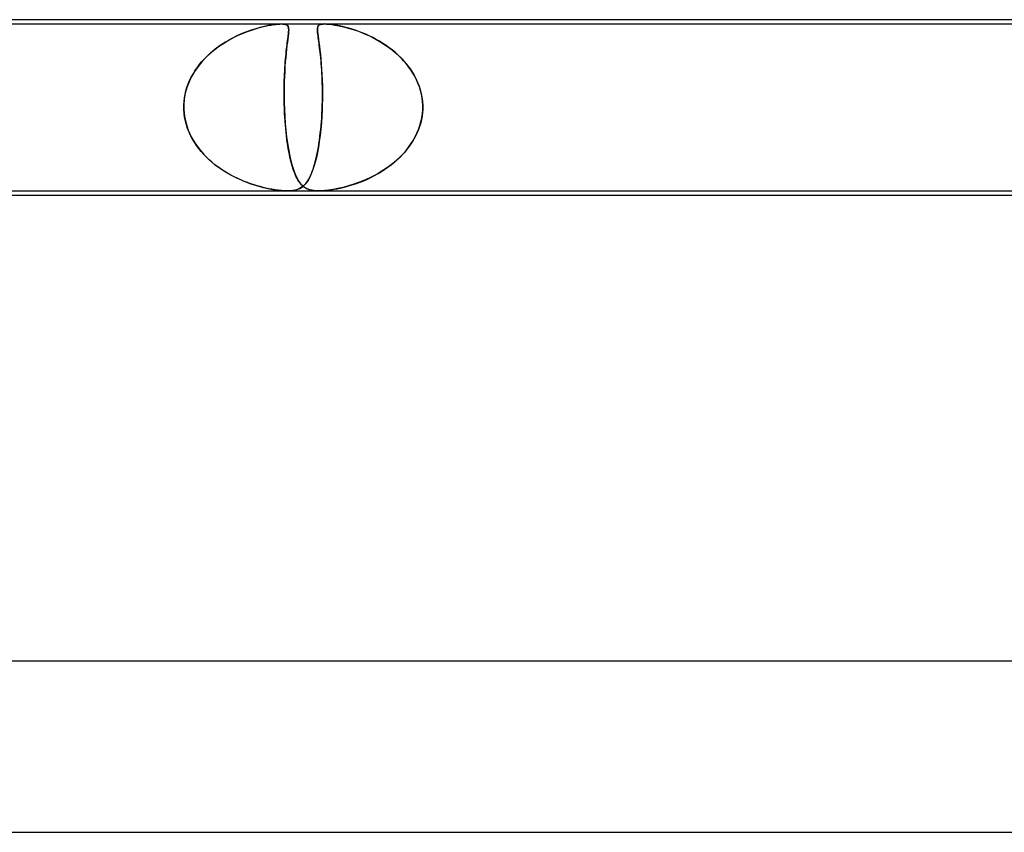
# Model space of a CAD drawing. Header units: millimetres. Extents: x -660 to 660, y -2 to 380.
# Tile 22 of 103: x -266 to -242, y 361 to 380. Entities that reach past the tile are written whole.
import ezdxf

# ---------------------------------------------------------------- set-up
doc = ezdxf.new("R2010")
doc.units = ezdxf.units.MM
doc.layers.add('HIDDEN', color=7, linetype='Continuous')
doc.layers.add('THICK', color=7, linetype='Continuous')

msp = doc.modelspace()

# ---------------------------------------------------------------- linework, layer by layer
at = {"layer": 'HIDDEN'}
for p, q in [((-290.741, 379.9), (-259.391, 379.9)), ((-260.263, 379.695), (-260.187, 379.724)), ((-260.097, 379.756), (-260.211, 379.715)), ((-260.187, 379.724), (-260.114, 379.75)), ((-260.114, 379.75), (-260.042, 379.774)), ((-259.989, 379.79), (-260.097, 379.756)), ((-260.042, 379.774), (-259.972, 379.796)), ((-259.886, 379.82), (-259.989, 379.79)), ((-259.972, 379.796), (-259.905, 379.815)), ((-259.905, 379.815), (-259.838, 379.832)), ((-259.788, 379.844), (-259.886, 379.82)), ((-259.838, 379.832), (-259.771, 379.848)), ((-259.696, 379.864), (-259.788, 379.844)), ((-259.771, 379.848), (-259.705, 379.862)), ((-259.705, 379.862), (-259.64, 379.874)), ((-259.612, 379.879), (-259.696, 379.864)), ((-259.64, 379.874), (-259.579, 379.884)), ((-259.54, 379.889), (-259.612, 379.879)), ((-259.579, 379.884), (-259.523, 379.891)), ((-259.48, 379.896), (-259.54, 379.889)), ((-259.523, 379.891), (-259.474, 379.896)), ((-259.43, 379.899), (-259.48, 379.896)), ((-259.474, 379.896), (-259.431, 379.899)), ((-259.431, 379.899), (-259.393, 379.9)), ((-259.389, 379.9), (-259.43, 379.899)), ((-259.393, 379.9), (-259.356, 379.899)), ((-259.391, 379.9), (-258.38, 379.9)), ((-259.355, 379.899), (-259.389, 379.9)), ((-259.356, 379.899), (-259.323, 379.896)), ((-259.326, 379.896), (-259.355, 379.899)), ((-259.301, 379.891), (-259.326, 379.896)), ((-259.323, 379.896), (-259.294, 379.889)), ((-259.279, 379.884), (-259.301, 379.891)), ((-259.294, 379.889), (-259.269, 379.879)), ((-259.261, 379.874), (-259.279, 379.884)), ((-259.269, 379.879), (-259.249, 379.864)), ((-259.248, 379.862), (-259.261, 379.874)), ((-259.249, 379.864), (-259.235, 379.844)), ((-259.237, 379.848), (-259.248, 379.862)), ((-259.23, 379.832), (-259.237, 379.848)), ((-259.235, 379.844), (-259.227, 379.82)), ((-259.226, 379.815), (-259.23, 379.832)), ((-259.227, 379.82), (-259.222, 379.79)), ((-259.223, 379.796), (-259.226, 379.815)), ((-259.225, 379.695), (-259.223, 379.724)), ((-259.221, 379.774), (-259.223, 379.796)), ((-259.221, 379.756), (-259.223, 379.715)), ((-259.223, 379.724), (-259.221, 379.75)), ((-259.222, 379.79), (-259.221, 379.756)), ((-259.221, 379.75), (-259.221, 379.774)), ((-258.548, 379.778), (-258.547, 379.801)), ((-258.547, 379.801), (-258.548, 379.766)), ((-258.548, 379.753), (-258.548, 379.778)), ((-258.548, 379.766), (-258.547, 379.724)), ((-258.547, 379.725), (-258.548, 379.753)), ((-258.54, 379.831), (-258.547, 379.801)), ((-258.547, 379.801), (-258.543, 379.821)), ((-258.544, 379.693), (-258.547, 379.725)), ((-258.547, 379.724), (-258.542, 379.674)), ((-258.543, 379.821), (-258.537, 379.839)), ((-258.529, 379.854), (-258.54, 379.831)), ((-258.537, 379.839), (-258.529, 379.855)), ((-258.511, 379.873), (-258.529, 379.854)), ((-258.529, 379.855), (-258.516, 379.869)), ((-258.516, 379.869), (-258.498, 379.88)), ((-258.487, 379.886), (-258.511, 379.873)), ((-258.498, 379.88), (-258.476, 379.889)), ((-258.457, 379.894), (-258.487, 379.886)), ((-258.476, 379.889), (-258.45, 379.895)), ((-258.422, 379.898), (-258.457, 379.894)), ((-258.45, 379.895), (-258.419, 379.899)), ((-258.383, 379.9), (-258.422, 379.898)), ((-258.419, 379.899), (-258.383, 379.9)), ((-258.383, 379.9), (-258.338, 379.899)), ((-258.38, 379.9), (-227.03, 379.9)), ((-258.335, 379.899), (-258.377, 379.9)), ((-258.338, 379.899), (-258.282, 379.895)), ((-258.288, 379.895), (-258.335, 379.899)), ((-258.233, 379.889), (-258.288, 379.895)), ((-258.282, 379.895), (-258.215, 379.887)), ((-258.17, 379.88), (-258.233, 379.889)), ((-258.215, 379.887), (-258.135, 379.875)), ((-258.102, 379.869), (-258.17, 379.88)), ((-258.135, 379.875), (-258.041, 379.857)), ((-258.031, 379.855), (-258.102, 379.869)), ((-258.041, 379.857), (-257.939, 379.834)), ((-257.96, 379.839), (-258.031, 379.855)), ((-257.888, 379.821), (-257.96, 379.839)), ((-257.939, 379.834), (-257.829, 379.805)), ((-257.816, 379.801), (-257.888, 379.821)), ((-257.829, 379.805), (-257.714, 379.77)), ((-257.741, 379.778), (-257.816, 379.801)), ((-257.664, 379.753), (-257.741, 379.778)), ((-257.714, 379.77), (-257.593, 379.728)), ((-257.584, 379.725), (-257.664, 379.753)), ((-257.593, 379.728), (-257.467, 379.678)), ((-257.503, 379.693), (-257.584, 379.725)), ((-260.723, 379.461), (-260.648, 379.506)), ((-260.574, 379.548), (-260.699, 379.476)), ((-260.648, 379.506), (-260.572, 379.549)), ((-260.451, 379.611), (-260.574, 379.548)), ((-260.572, 379.549), (-260.495, 379.59)), ((-260.495, 379.59), (-260.417, 379.628)), ((-260.329, 379.667), (-260.451, 379.611)), ((-260.417, 379.628), (-260.339, 379.663)), ((-260.339, 379.663), (-260.263, 379.695)), ((-260.211, 379.715), (-260.329, 379.667)), ((-259.253, 379.461), (-259.248, 379.506)), ((-259.242, 379.548), (-259.252, 379.476)), ((-259.248, 379.506), (-259.242, 379.549)), ((-259.234, 379.611), (-259.242, 379.548)), ((-259.242, 379.549), (-259.237, 379.59)), ((-259.237, 379.59), (-259.232, 379.628)), ((-259.228, 379.667), (-259.234, 379.611)), ((-259.232, 379.628), (-259.228, 379.663)), ((-259.223, 379.715), (-259.228, 379.667)), ((-259.228, 379.663), (-259.225, 379.695)), ((-258.54, 379.659), (-258.544, 379.693)), ((-258.542, 379.674), (-258.535, 379.615)), ((-258.535, 379.621), (-258.54, 379.659)), ((-258.53, 379.581), (-258.535, 379.621)), ((-258.535, 379.615), (-258.525, 379.547)), ((-258.524, 379.539), (-258.53, 379.581)), ((-258.525, 379.547), (-258.515, 379.47)), ((-258.518, 379.494), (-258.524, 379.539)), ((-258.512, 379.446), (-258.518, 379.494)), ((-257.421, 379.659), (-257.503, 379.693)), ((-257.467, 379.678), (-257.336, 379.62)), ((-257.338, 379.621), (-257.421, 379.659)), ((-257.256, 379.581), (-257.338, 379.621)), ((-257.336, 379.62), (-257.202, 379.553)), ((-257.176, 379.539), (-257.256, 379.581)), ((-257.202, 379.553), (-257.067, 379.476)), ((-257.097, 379.494), (-257.176, 379.539)), ((-257.02, 379.446), (-257.097, 379.494)), ((-260.94, 379.309), (-261.052, 379.217)), ((-261.007, 379.255), (-260.939, 379.31)), ((-260.822, 379.396), (-260.94, 379.309)), ((-260.939, 379.31), (-260.869, 379.363)), ((-260.869, 379.363), (-260.797, 379.413)), ((-260.699, 379.476), (-260.822, 379.396)), ((-260.797, 379.413), (-260.723, 379.461)), ((-259.272, 379.309), (-259.282, 379.217)), ((-259.278, 379.255), (-259.272, 379.31)), ((-259.262, 379.396), (-259.272, 379.309)), ((-259.272, 379.31), (-259.265, 379.363)), ((-259.265, 379.363), (-259.259, 379.413)), ((-259.252, 379.476), (-259.262, 379.396)), ((-259.259, 379.413), (-259.253, 379.461)), ((-258.515, 379.47), (-258.503, 379.383)), ((-258.505, 379.396), (-258.512, 379.446)), ((-258.498, 379.343), (-258.505, 379.396)), ((-258.503, 379.383), (-258.491, 379.288)), ((-258.491, 379.288), (-258.498, 379.343)), ((-258.485, 379.23), (-258.491, 379.288)), ((-258.491, 379.288), (-258.48, 379.186)), ((-257.067, 379.476), (-256.933, 379.389)), ((-256.944, 379.396), (-257.02, 379.446)), ((-256.87, 379.343), (-256.944, 379.396)), ((-256.933, 379.389), (-256.805, 379.293)), ((-256.798, 379.288), (-256.87, 379.343)), ((-256.805, 379.293), (-256.685, 379.191)), ((-256.728, 379.229), (-256.798, 379.288)), ((-261.256, 379.011), (-261.197, 379.075)), ((-261.156, 379.119), (-261.252, 379.015)), ((-261.197, 379.075), (-261.136, 379.138)), ((-261.052, 379.217), (-261.156, 379.119)), ((-261.136, 379.138), (-261.073, 379.198)), ((-261.073, 379.198), (-261.007, 379.255)), ((-259.301, 379.011), (-259.295, 379.075)), ((-259.291, 379.119), (-259.3, 379.015)), ((-259.295, 379.075), (-259.29, 379.138)), ((-259.282, 379.217), (-259.291, 379.119)), ((-259.29, 379.138), (-259.284, 379.198)), ((-259.284, 379.198), (-259.278, 379.255)), ((-258.478, 379.169), (-258.485, 379.23)), ((-258.48, 379.186), (-258.469, 379.078)), ((-258.472, 379.106), (-258.478, 379.169)), ((-258.466, 379.04), (-258.472, 379.106)), ((-258.469, 379.078), (-258.46, 378.963)), ((-258.46, 378.972), (-258.466, 379.04)), ((-256.661, 379.169), (-256.728, 379.229)), ((-256.685, 379.191), (-256.574, 379.083)), ((-256.596, 379.106), (-256.661, 379.169)), ((-256.534, 379.04), (-256.596, 379.106)), ((-256.574, 379.083), (-256.472, 378.968)), ((-256.475, 378.972), (-256.534, 379.04)), ((-261.457, 378.73), (-261.412, 378.804)), ((-261.34, 378.906), (-261.42, 378.791)), ((-261.412, 378.804), (-261.363, 378.875)), ((-261.363, 378.875), (-261.311, 378.944)), ((-261.252, 379.015), (-261.34, 378.906)), ((-261.311, 378.944), (-261.256, 379.011)), ((-259.318, 378.73), (-259.314, 378.804)), ((-259.308, 378.906), (-259.315, 378.791)), ((-259.314, 378.804), (-259.31, 378.875)), ((-259.31, 378.875), (-259.306, 378.944)), ((-259.3, 379.015), (-259.308, 378.906)), ((-259.306, 378.944), (-259.301, 379.011)), ((-258.455, 378.901), (-258.46, 378.972)), ((-258.46, 378.963), (-258.451, 378.843)), ((-258.45, 378.829), (-258.455, 378.901)), ((-258.451, 378.843), (-258.444, 378.717)), ((-258.446, 378.753), (-258.45, 378.829)), ((-256.42, 378.901), (-256.475, 378.972)), ((-256.472, 378.968), (-256.381, 378.848)), ((-256.368, 378.829), (-256.42, 378.901)), ((-256.381, 378.848), (-256.3, 378.721)), ((-256.319, 378.753), (-256.368, 378.829)), ((-261.57, 378.498), (-261.536, 378.577)), ((-261.49, 378.671), (-261.55, 378.546)), ((-261.536, 378.577), (-261.499, 378.655)), ((-261.499, 378.655), (-261.457, 378.73)), ((-261.42, 378.791), (-261.49, 378.671)), ((-259.326, 378.498), (-259.324, 378.577)), ((-259.321, 378.671), (-259.325, 378.546)), ((-259.324, 378.577), (-259.321, 378.655)), ((-259.315, 378.791), (-259.321, 378.671)), ((-259.321, 378.655), (-259.318, 378.73)), ((-258.442, 378.676), (-258.446, 378.753)), ((-258.444, 378.717), (-258.438, 378.584)), ((-258.439, 378.596), (-258.442, 378.676)), ((-258.436, 378.515), (-258.439, 378.596)), ((-258.438, 378.584), (-258.434, 378.445)), ((-256.275, 378.676), (-256.319, 378.753)), ((-256.3, 378.721), (-256.23, 378.587)), ((-256.235, 378.596), (-256.275, 378.676)), ((-256.199, 378.515), (-256.235, 378.596)), ((-256.23, 378.587), (-256.173, 378.448)), ((-261.599, 378.415), (-261.637, 378.28)), ((-261.623, 378.335), (-261.599, 378.417)), ((-261.55, 378.546), (-261.599, 378.415)), ((-261.599, 378.417), (-261.57, 378.498)), ((-259.328, 378.415), (-259.329, 378.28)), ((-259.325, 378.546), (-259.328, 378.415)), ((-259.328, 378.417), (-259.326, 378.498)), ((-259.328, 378.335), (-259.328, 378.417)), ((-258.434, 378.431), (-258.436, 378.515)), ((-258.434, 378.445), (-258.433, 378.301)), ((-258.433, 378.347), (-258.434, 378.431)), ((-258.433, 378.261), (-258.433, 378.347)), ((-256.167, 378.431), (-256.199, 378.515)), ((-256.173, 378.448), (-256.13, 378.302)), ((-256.141, 378.347), (-256.167, 378.431)), ((-256.12, 378.261), (-256.141, 378.347)), ((-261.662, 378.141), (-261.673, 378)), ((-261.668, 378.085), (-261.658, 378.169)), ((-261.637, 378.28), (-261.662, 378.141)), ((-261.658, 378.169), (-261.643, 378.253)), ((-261.643, 378.253), (-261.623, 378.335)), ((-259.329, 378.28), (-259.327, 378.141)), ((-259.328, 378.253), (-259.328, 378.335)), ((-259.328, 378.169), (-259.328, 378.253)), ((-259.327, 378.085), (-259.328, 378.169)), ((-259.327, 378.141), (-259.324, 378)), ((-258.433, 378.151), (-258.436, 378)), ((-258.434, 378.088), (-258.433, 378.175)), ((-258.433, 378.301), (-258.433, 378.151)), ((-258.433, 378.175), (-258.433, 378.261)), ((-256.13, 378.302), (-256.101, 378.152)), ((-256.104, 378.175), (-256.12, 378.261)), ((-256.094, 378.088), (-256.104, 378.175)), ((-256.101, 378.152), (-256.088, 378)), ((-261.673, 378), (-261.668, 378.085)), ((-261.673, 378), (-261.673, 377.983)), ((-261.673, 377.983), (-261.673, 378)), ((-261.673, 377.983), (-261.673, 377.967)), ((-261.673, 377.967), (-261.673, 377.983)), ((-261.673, 377.967), (-261.673, 377.95)), ((-261.673, 377.95), (-261.673, 377.967)), ((-261.673, 377.95), (-261.673, 377.933)), ((-261.673, 377.933), (-261.673, 377.95)), ((-261.673, 377.933), (-261.673, 377.917)), ((-261.673, 377.917), (-261.673, 377.933)), ((-261.673, 377.917), (-261.672, 377.9)), ((-261.672, 377.9), (-261.673, 377.917)), ((-261.672, 377.9), (-261.656, 377.736)), ((-261.665, 377.809), (-261.672, 377.9)), ((-259.324, 378), (-259.327, 378.085)), ((-259.324, 377.983), (-259.324, 378)), ((-259.324, 378), (-259.324, 377.983)), ((-259.323, 377.967), (-259.324, 377.983)), ((-259.324, 377.983), (-259.323, 377.967)), ((-259.323, 377.95), (-259.323, 377.967)), ((-259.323, 377.967), (-259.323, 377.95)), ((-259.322, 377.933), (-259.323, 377.95)), ((-259.323, 377.95), (-259.322, 377.933)), ((-259.322, 377.917), (-259.322, 377.933)), ((-259.322, 377.933), (-259.322, 377.917)), ((-259.321, 377.9), (-259.322, 377.917)), ((-259.322, 377.917), (-259.321, 377.9)), ((-259.317, 377.809), (-259.321, 377.9)), ((-259.321, 377.9), (-259.313, 377.736)), ((-258.44, 377.9), (-258.448, 377.744)), ((-258.444, 377.804), (-258.44, 377.9)), ((-258.44, 377.9), (-258.439, 377.917)), ((-258.439, 377.917), (-258.44, 377.9)), ((-258.439, 377.933), (-258.438, 377.95)), ((-258.438, 377.95), (-258.439, 377.933)), ((-258.439, 377.917), (-258.439, 377.933)), ((-258.439, 377.933), (-258.439, 377.917)), ((-258.438, 377.95), (-258.437, 377.967)), ((-258.437, 377.967), (-258.438, 377.95)), ((-258.437, 377.983), (-258.436, 378)), ((-258.436, 378), (-258.437, 377.983)), ((-258.437, 377.967), (-258.437, 377.983)), ((-258.437, 377.983), (-258.437, 377.967)), ((-258.436, 378), (-258.434, 378.088)), ((-256.089, 377.9), (-256.104, 377.743)), ((-256.096, 377.804), (-256.089, 377.9)), ((-256.088, 378), (-256.094, 378.088)), ((-256.088, 377.917), (-256.089, 377.9)), ((-256.089, 377.9), (-256.088, 377.917)), ((-256.088, 378), (-256.088, 377.983)), ((-256.088, 377.983), (-256.088, 378)), ((-256.088, 377.983), (-256.088, 377.967)), ((-256.088, 377.967), (-256.088, 377.983)), ((-256.088, 377.967), (-256.088, 377.95)), ((-256.088, 377.95), (-256.088, 377.967)), ((-256.088, 377.95), (-256.088, 377.933)), ((-256.088, 377.933), (-256.088, 377.95)), ((-256.088, 377.933), (-256.088, 377.917)), ((-256.088, 377.917), (-256.088, 377.933)), ((-261.653, 377.718), (-261.665, 377.809)), ((-261.656, 377.736), (-261.621, 377.573)), ((-261.635, 377.629), (-261.653, 377.718)), ((-259.312, 377.718), (-259.317, 377.809)), ((-259.313, 377.736), (-259.302, 377.573)), ((-259.306, 377.629), (-259.312, 377.718)), ((-258.448, 377.744), (-258.458, 377.589)), ((-258.456, 377.615), (-258.45, 377.709)), ((-258.45, 377.709), (-258.444, 377.804)), ((-256.104, 377.743), (-256.136, 377.588)), ((-256.129, 377.615), (-256.109, 377.709)), ((-256.109, 377.709), (-256.096, 377.804)), ((-261.612, 377.541), (-261.635, 377.629)), ((-261.621, 377.573), (-261.569, 377.416)), ((-261.583, 377.455), (-261.612, 377.541)), ((-261.55, 377.371), (-261.583, 377.455)), ((-259.299, 377.541), (-259.306, 377.629)), ((-259.302, 377.573), (-259.288, 377.416)), ((-259.291, 377.455), (-259.299, 377.541)), ((-259.283, 377.371), (-259.291, 377.455)), ((-258.472, 377.438), (-258.487, 377.293)), ((-258.482, 377.344), (-258.472, 377.432)), ((-258.458, 377.589), (-258.472, 377.438)), ((-258.472, 377.432), (-258.464, 377.523)), ((-258.464, 377.523), (-258.456, 377.615)), ((-256.185, 377.436), (-256.249, 377.29)), ((-256.223, 377.344), (-256.186, 377.432)), ((-256.186, 377.432), (-256.155, 377.523)), ((-256.136, 377.588), (-256.185, 377.436)), ((-256.155, 377.523), (-256.129, 377.615)), ((-261.569, 377.416), (-261.5, 377.263)), ((-261.513, 377.289), (-261.55, 377.371)), ((-261.471, 377.21), (-261.513, 377.289)), ((-261.5, 377.263), (-261.415, 377.117)), ((-261.425, 377.133), (-261.471, 377.21)), ((-259.288, 377.416), (-259.271, 377.263)), ((-259.274, 377.289), (-259.283, 377.371)), ((-259.264, 377.21), (-259.274, 377.289)), ((-259.271, 377.263), (-259.251, 377.117)), ((-259.254, 377.133), (-259.264, 377.21)), ((-258.487, 377.293), (-258.506, 377.153)), ((-258.503, 377.175), (-258.492, 377.258)), ((-258.492, 377.258), (-258.482, 377.344)), ((-256.249, 377.29), (-256.327, 377.15)), ((-256.312, 377.175), (-256.265, 377.258)), ((-256.265, 377.258), (-256.223, 377.344)), ((-261.375, 377.058), (-261.425, 377.133)), ((-261.415, 377.117), (-261.317, 376.979)), ((-261.322, 376.987), (-261.375, 377.058)), ((-261.266, 376.918), (-261.322, 376.987)), ((-261.317, 376.979), (-261.206, 376.85)), ((-259.242, 377.058), (-259.254, 377.133)), ((-259.251, 377.117), (-259.229, 376.979)), ((-259.231, 376.987), (-259.242, 377.058)), ((-259.218, 376.918), (-259.231, 376.987)), ((-259.229, 376.979), (-259.205, 376.85)), ((-258.527, 377.019), (-258.55, 376.894)), ((-258.54, 376.942), (-258.527, 377.017)), ((-258.506, 377.153), (-258.527, 377.019)), ((-258.527, 377.017), (-258.515, 377.094)), ((-258.515, 377.094), (-258.503, 377.175)), ((-256.418, 377.016), (-256.521, 376.89)), ((-256.476, 376.942), (-256.418, 377.017)), ((-256.327, 377.15), (-256.418, 377.016)), ((-256.418, 377.017), (-256.363, 377.094)), ((-256.363, 377.094), (-256.312, 377.175)), ((-261.207, 376.851), (-261.266, 376.918)), ((-261.145, 376.787), (-261.207, 376.851)), ((-261.206, 376.85), (-261.085, 376.73)), ((-261.081, 376.726), (-261.145, 376.787)), ((-259.205, 376.851), (-259.218, 376.918)), ((-259.192, 376.787), (-259.205, 376.851)), ((-259.205, 376.85), (-259.179, 376.73)), ((-259.178, 376.726), (-259.192, 376.787)), ((-258.575, 376.776), (-258.602, 376.667)), ((-258.6, 376.673), (-258.584, 376.736)), ((-258.584, 376.736), (-258.569, 376.802)), ((-258.55, 376.894), (-258.575, 376.776)), ((-258.569, 376.802), (-258.554, 376.87)), ((-258.554, 376.87), (-258.54, 376.942)), ((-256.634, 376.772), (-256.755, 376.663)), ((-256.743, 376.673), (-256.672, 376.736)), ((-256.672, 376.736), (-256.604, 376.802)), ((-256.521, 376.89), (-256.634, 376.772)), ((-256.604, 376.802), (-256.539, 376.87)), ((-256.539, 376.87), (-256.476, 376.942)), ((-261.085, 376.73), (-260.955, 376.618)), ((-261.014, 376.667), (-261.081, 376.726)), ((-260.945, 376.61), (-261.014, 376.667)), ((-260.955, 376.618), (-260.818, 376.517)), ((-260.874, 376.557), (-260.945, 376.61)), ((-260.801, 376.506), (-260.874, 376.557)), ((-260.818, 376.517), (-260.677, 376.427)), ((-260.727, 376.457), (-260.801, 376.506)), ((-259.179, 376.73), (-259.15, 376.618)), ((-259.163, 376.667), (-259.178, 376.726)), ((-259.148, 376.61), (-259.163, 376.667)), ((-259.15, 376.618), (-259.119, 376.517)), ((-259.132, 376.557), (-259.148, 376.61)), ((-259.116, 376.506), (-259.132, 376.557)), ((-259.119, 376.517), (-259.087, 376.426)), ((-259.099, 376.457), (-259.116, 376.506)), ((-258.67, 376.45), (-258.651, 376.502)), ((-258.631, 376.566), (-258.661, 376.475)), ((-258.651, 376.502), (-258.634, 376.556)), ((-258.634, 376.556), (-258.616, 376.613)), ((-258.602, 376.667), (-258.631, 376.566)), ((-258.616, 376.613), (-258.6, 376.673)), ((-257.05, 376.45), (-256.971, 376.502)), ((-256.885, 376.562), (-257.018, 376.471)), ((-256.971, 376.502), (-256.893, 376.556)), ((-256.893, 376.556), (-256.817, 376.613)), ((-256.755, 376.663), (-256.885, 376.562)), ((-256.817, 376.613), (-256.743, 376.673)), ((-260.651, 376.411), (-260.727, 376.457)), ((-260.677, 376.427), (-260.533, 376.346)), ((-260.574, 376.368), (-260.651, 376.411)), ((-260.496, 376.327), (-260.574, 376.368)), ((-260.533, 376.346), (-260.39, 376.276)), ((-260.416, 376.288), (-260.496, 376.327)), ((-260.337, 376.252), (-260.416, 376.288)), ((-260.39, 376.276), (-260.247, 376.215)), ((-259.081, 376.411), (-259.099, 376.457)), ((-259.087, 376.426), (-259.053, 376.346)), ((-259.063, 376.368), (-259.081, 376.411)), ((-259.044, 376.327), (-259.063, 376.368)), ((-259.053, 376.346), (-259.018, 376.276)), ((-259.024, 376.288), (-259.044, 376.327)), ((-259.004, 376.252), (-259.024, 376.288)), ((-259.018, 376.276), (-258.981, 376.215)), ((-258.773, 376.236), (-258.751, 376.273)), ((-258.726, 376.321), (-258.761, 376.257)), ((-258.751, 376.273), (-258.73, 376.313)), ((-258.73, 376.313), (-258.709, 376.356)), ((-258.693, 376.393), (-258.726, 376.321)), ((-258.709, 376.356), (-258.689, 376.402)), ((-258.661, 376.475), (-258.693, 376.393)), ((-258.689, 376.402), (-258.67, 376.45)), ((-257.468, 376.236), (-257.383, 376.273)), ((-257.292, 376.317), (-257.429, 376.253)), ((-257.383, 376.273), (-257.298, 376.313)), ((-257.298, 376.313), (-257.214, 376.356)), ((-257.154, 376.389), (-257.292, 376.317)), ((-257.214, 376.356), (-257.132, 376.402)), ((-257.018, 376.471), (-257.154, 376.389)), ((-257.132, 376.402), (-257.05, 376.45)), ((-260.259, 376.22), (-260.337, 376.252)), ((-260.181, 376.19), (-260.259, 376.22)), ((-260.247, 376.215), (-260.108, 376.163)), ((-260.105, 376.162), (-260.181, 376.19)), ((-260.108, 376.163), (-259.971, 376.12)), ((-260.03, 376.138), (-260.105, 376.162)), ((-259.957, 376.116), (-260.03, 376.138)), ((-259.971, 376.12), (-259.839, 376.083)), ((-259.886, 376.096), (-259.957, 376.116)), ((-259.818, 376.078), (-259.886, 376.096)), ((-259.839, 376.083), (-259.712, 376.054)), ((-259.752, 376.063), (-259.818, 376.078)), ((-259.685, 376.049), (-259.752, 376.063)), ((-259.712, 376.054), (-259.592, 376.032)), ((-259.615, 376.036), (-259.685, 376.049)), ((-258.965, 376.053), (-259.016, 376.032)), ((-259.009, 376.035), (-258.976, 376.048)), ((-258.984, 376.22), (-259.004, 376.252)), ((-258.963, 376.19), (-258.984, 376.22)), ((-258.981, 376.215), (-258.942, 376.163)), ((-258.976, 376.048), (-258.948, 376.062)), ((-258.918, 376.081), (-258.965, 376.053)), ((-258.941, 376.162), (-258.963, 376.19)), ((-258.948, 376.062), (-258.92, 376.079)), ((-258.942, 376.163), (-258.9, 376.12)), ((-258.919, 376.138), (-258.941, 376.162)), ((-258.92, 376.079), (-258.894, 376.098)), ((-258.896, 376.116), (-258.919, 376.138)), ((-258.874, 376.114), (-258.918, 376.081)), ((-258.9, 376.12), (-258.855, 376.083)), ((-258.872, 376.096), (-258.896, 376.116)), ((-258.894, 376.098), (-258.868, 376.12)), ((-258.835, 376.154), (-258.874, 376.114)), ((-258.848, 376.078), (-258.872, 376.096)), ((-258.868, 376.12), (-258.843, 376.145)), ((-258.855, 376.083), (-258.806, 376.054)), ((-258.822, 376.063), (-258.848, 376.078)), ((-258.843, 376.145), (-258.819, 376.172)), ((-258.797, 376.202), (-258.835, 376.154)), ((-258.795, 376.049), (-258.822, 376.063)), ((-258.819, 376.172), (-258.796, 376.203)), ((-258.806, 376.054), (-258.753, 376.032)), ((-258.761, 376.257), (-258.797, 376.202)), ((-258.796, 376.203), (-258.773, 376.236)), ((-258.763, 376.036), (-258.795, 376.049)), ((-258.071, 376.052), (-258.185, 376.031)), ((-258.161, 376.035), (-258.089, 376.048)), ((-258.089, 376.048), (-258.019, 376.062)), ((-257.95, 376.078), (-258.071, 376.052)), ((-258.019, 376.062), (-257.948, 376.079)), ((-257.825, 376.112), (-257.95, 376.078)), ((-257.948, 376.079), (-257.873, 376.098)), ((-257.873, 376.098), (-257.796, 376.12)), ((-257.696, 376.151), (-257.825, 376.112)), ((-257.796, 376.12), (-257.716, 376.145)), ((-257.716, 376.145), (-257.635, 376.172)), ((-257.564, 376.198), (-257.696, 376.151)), ((-257.635, 376.172), (-257.552, 376.203)), ((-257.429, 376.253), (-257.564, 376.198)), ((-257.552, 376.203), (-257.468, 376.236)), ((-259.54, 376.024), (-259.615, 376.036)), ((-259.592, 376.032), (-259.486, 376.016)), ((-259.465, 376.014), (-259.54, 376.024)), ((-259.486, 376.016), (-259.395, 376.007)), ((-259.39, 376.006), (-259.465, 376.014)), ((-259.395, 376.007), (-259.318, 376.002)), ((-259.32, 376.002), (-259.39, 376.006)), ((-259.255, 376), (-259.32, 376.002)), ((-259.318, 376.002), (-259.25, 376)), ((-259.25, 376), (-259.191, 376.001)), ((-259.187, 376.002), (-259.248, 376)), ((-259.191, 376.001), (-259.138, 376.006)), ((-259.128, 376.007), (-259.187, 376.002)), ((-259.138, 376.006), (-259.089, 376.013)), ((-259.071, 376.017), (-259.128, 376.007)), ((-259.089, 376.013), (-259.046, 376.023)), ((-259.016, 376.032), (-259.071, 376.017)), ((-259.046, 376.023), (-259.009, 376.035)), ((-258.726, 376.024), (-258.763, 376.036)), ((-258.753, 376.032), (-258.696, 376.016)), ((-258.683, 376.014), (-258.726, 376.024)), ((-258.696, 376.016), (-258.638, 376.007)), ((-258.634, 376.006), (-258.683, 376.014)), ((-258.638, 376.007), (-258.578, 376.002)), ((-258.58, 376.002), (-258.634, 376.006)), ((-258.52, 376), (-258.58, 376.002)), ((-258.578, 376.002), (-258.516, 376)), ((-258.454, 376.001), (-258.52, 376)), ((-258.516, 376), (-258.452, 376.001)), ((-258.377, 376.006), (-258.454, 376.001)), ((-258.452, 376.001), (-258.383, 376.006)), ((-258.383, 376.006), (-258.309, 376.013)), ((-258.288, 376.016), (-258.377, 376.006)), ((-258.309, 376.013), (-258.235, 376.023)), ((-258.185, 376.031), (-258.288, 376.016)), ((-258.235, 376.023), (-258.161, 376.035))]:
    msp.add_line(p, q, dxfattribs=at)
at = {"layer": 'THICK'}
for p, q in [((398, 380), (-398, 380)), ((-320.809, 376), (-125.021, 376)), ((-319.831, 375.9), (-125.037, 375.9)), ((407.75, 365), (-407.75, 365)), ((-328.861, 361), (-127.639, 361))]:
    msp.add_line(p, q, dxfattribs=at)

doc.saveas('drawing.dxf')
